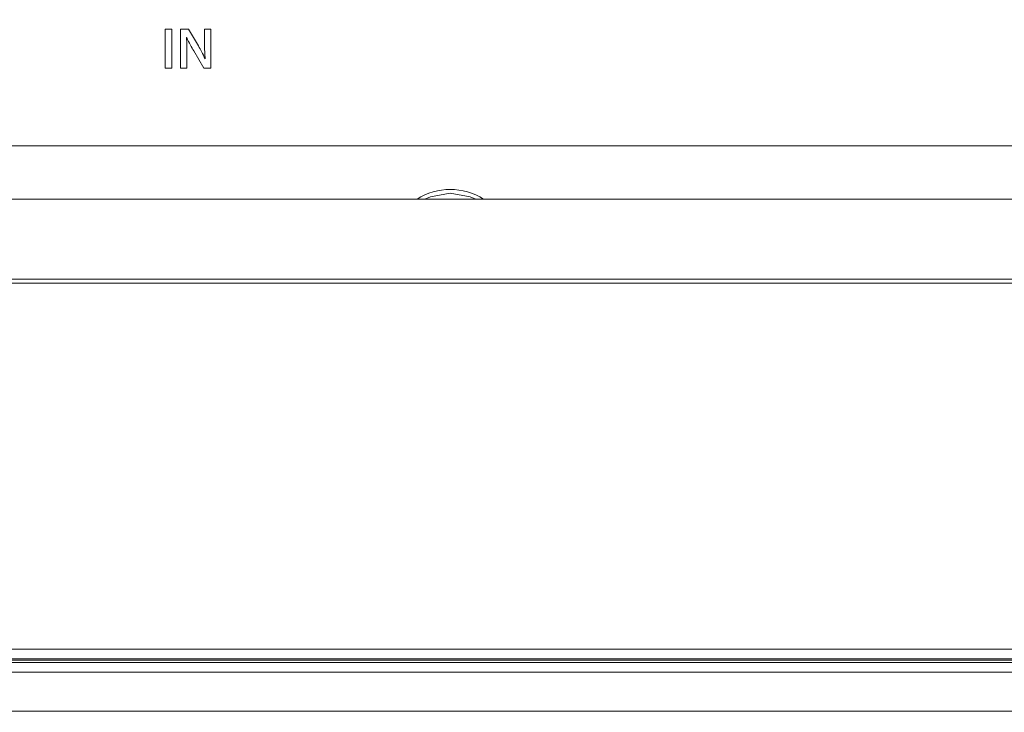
# Model space of a CAD drawing. Header units: millimetres. Extents: x 0 to 1118, y 0 to 864.
# Tile 214 of 248: x 750 to 763, y 656 to 665. Entities that reach past the tile are written whole.
import ezdxf

# ---------------------------------------------------------------- set-up
doc = ezdxf.new("R2010")
doc.units = ezdxf.units.MM
doc.styles.add('SLDTEXTSTYLE3', font='TXT', dxfattribs={"width": 0.605})
doc.dimstyles.new('SLDDIMSTYLE1', dxfattribs={"dimtxt": 3.175, "dimasz": 3.302, "dimexe": 0, "dimexo": 0.0625, "dimgap": 0.79375, "dimtad": 0, "dimtih": 1, "dimtoh": 1, "dimdec": 1, "dimlfac": 4, "dimrnd": 1e-09, "dimzin": 12, "dimdsep": 46, "dimtxsty": 'SLDTEXTSTYLE3', "dimsah": 1, "dimcen": 0.09, "dimadec": 0, "dimazin": 3, "dimtfac": 1, "dimtofl": 0, "dimtmove": 0, "dimatfit": 3, "dimfxl": 1, "dimfrac": 2, "dimtolj": 1, "dimtzin": 12, "dimarcsym": 0})

# ---------------------------------------------------------------- blocks, each defined once
blk = doc.blocks.new('_D_5')
at = {"color": 7, "linetype": 'Continuous', "lineweight": 0}
for p, q in [((797.743, 687.94), (605.248, 687.94)), ((606.848, 687.94), (606.848, 673.176)), ((606.848, 653.54), (606.848, 668.303)), ((690.778, 653.54), (605.248, 653.54))]:
    blk.add_line(p, q, dxfattribs=at)
for points in [[(606.848, 687.94), (606.34, 684.638), (607.356, 684.638)], [(606.848, 653.54), (607.356, 656.842), (606.34, 656.842)]]:
    blk.add_solid(points, dxfattribs=at)
at = {"color": 7, "linetype": 'Continuous', "lineweight": 0, "insert": (601.391, 672.396), "char_height": 3.175, "attachment_point": 1, "style": 'SLDTEXTSTYLE3'}
blk.add_mtext('137.6', dxfattribs=at)

msp = doc.modelspace()

# ---------------------------------------------------------------- linework, layer by layer
at = {"color": 7, "linetype": 'Continuous', "lineweight": 15}
for p, q in [((751.9, 664.627), (751.9, 664.127)), ((751.989, 664.627), (751.9, 664.627)), ((751.989, 664.127), (751.989, 664.627)), ((752.201, 664.627), (752.099, 664.627)), ((752.099, 664.627), (752.099, 664.127)), ((752.33, 664.411), (752.201, 664.627)), ((752.49, 664.627), (752.408, 664.627)), ((752.408, 664.627), (752.408, 664.452)), ((752.49, 664.127), (752.49, 664.627)), ((752.177, 664.518), (752.179, 664.519)), ((752.181, 664.127), (752.181, 664.306)), ((752.268, 664.346), (752.399, 664.127)), ((752.416, 664.243), (752.415, 664.243)), ((751.9, 664.127), (751.989, 664.127)), ((752.099, 664.127), (752.181, 664.127)), ((752.399, 664.127), (752.49, 664.127)), ((706.945, 663.127), (779.695, 663.127)), ((779.825, 662.44), (706.81, 662.44)), ((706.514, 661.409), (780.121, 661.409)), ((780.121, 661.36), (706.514, 661.36)), ((694.655, 656.65), (900.38, 656.65)), ((900.388, 656.508), (694.647, 656.508)), ((900.38, 656.525), (694.655, 656.525)), ((695.43, 656.477), (899.605, 656.477)), ((695.43, 656.352), (899.605, 656.352)), ((695.43, 655.852), (899.605, 655.852))]:
    msp.add_line(p, q, dxfattribs=at)
at = {"color": 7, "linetype": 'Continuous', "lineweight": 15, "flags": 128}
for points in [[(755.57, 662.516), (755.315, 662.471), (755.241, 662.44)], [(755.899, 662.44), (755.825, 662.471), (755.57, 662.516)]]:
    msp.add_lwpolyline(points, dxfattribs=at)
at = {"color": 7, "linetype": 'Continuous', "lineweight": 15}
msp.add_arc((755.57, 661.771), 0.794, 57.377, 122.623, dxfattribs=at)
for points, knots in [([(752.181, 664.306), (752.181, 664.346), (752.181, 664.416), (752.178, 664.487), (752.177, 664.518)], [0, 0, 0, 0, 0.560014, 1, 1, 1, 1]), ([(752.179, 664.519), (752.194, 664.486), (752.222, 664.427), (752.254, 664.371), (752.268, 664.346)], [0, 0, 0, 0, 0.559957, 1, 1, 1, 1]), ([(752.415, 664.243), (752.4, 664.275), (752.375, 664.333), (752.343, 664.387), (752.33, 664.411)], [0, 0, 0, 0, 0.55996, 1, 1, 1, 1]), ([(752.408, 664.452), (752.408, 664.413), (752.409, 664.343), (752.414, 664.274), (752.416, 664.243)], [0, 0, 0, 0, 0.559997, 1, 1, 1, 1])]:
    msp.add_open_spline(points, degree=3, knots=knots, dxfattribs=at)

# ---------------------------------------------------------------- dimensions: what is measured, and where the dimension line sits
at = {"color": 7, "linetype": 'Continuous', "lineweight": 0}
dim = msp.add_linear_dim(base=(606.848, 653.54), p1=(799.343, 687.94), p2=(692.378, 653.54), angle=90, dimstyle='SLDDIMSTYLE1', dxfattribs=at)
dim.commit()
dim.dimension.update_dxf_attribs({"geometry": '_D_5', "text_midpoint": (606.848, 670.74), "dimtype": 160})

doc.saveas('drawing.dxf')
